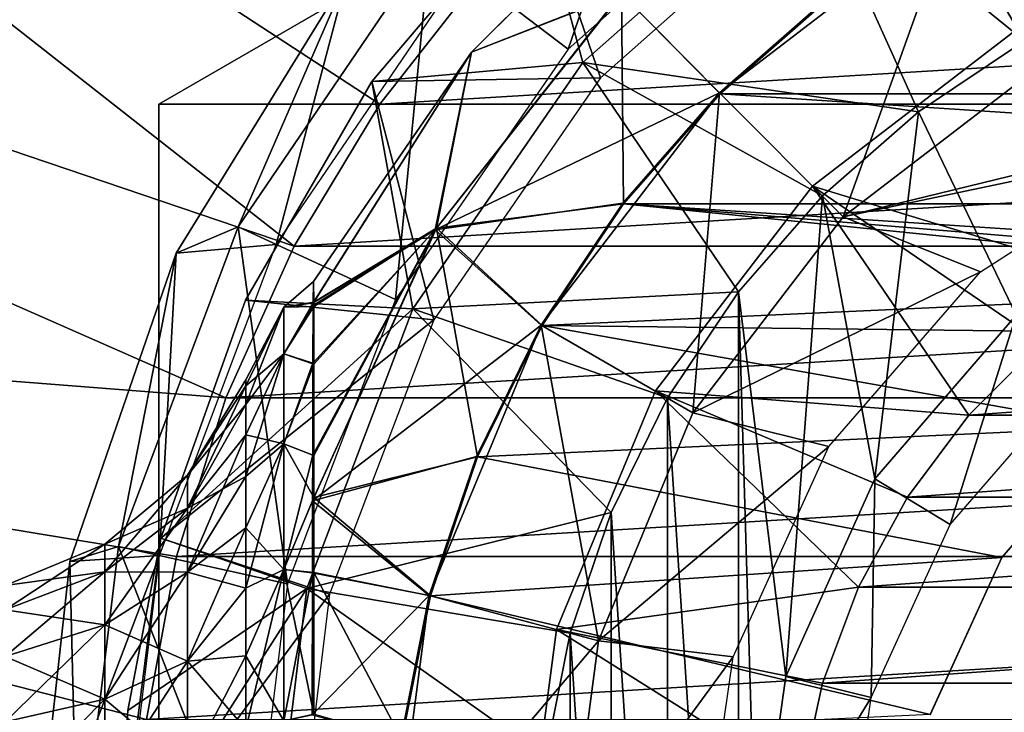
# Model space of a CAD drawing. Header units: millimetres. Extents: x -110 to 119, y -127 to 212.
# Tile 42 of 186: x -91 to -80, y 2 to 9. Entities that reach past the tile are written whole.
import ezdxf

# ---------------------------------------------------------------- set-up
doc = ezdxf.new("R2010")
doc.units = ezdxf.units.MM
doc.header["$LTSCALE"] = 26.699852
for name, color, linetype in [('10', 7, 'CONTINUOUS'), ('18', 7, 'CONTINUOUS'), ('22', 7, 'CONTINUOUS'), ('23', 7, 'CONTINUOUS'), ('425', 7, 'CONTINUOUS'), ('428', 7, 'CONTINUOUS'), ('429', 7, 'CONTINUOUS'), ('430', 7, 'CONTINUOUS'), ('431', 7, 'CONTINUOUS'), ('432', 7, 'CONTINUOUS'), ('434', 7, 'CONTINUOUS'), ('501', 7, 'CONTINUOUS'), ('505', 7, 'CONTINUOUS'), ('506', 7, 'CONTINUOUS'), ('507', 7, 'CONTINUOUS'), ('508', 7, 'CONTINUOUS'), ('510', 7, 'CONTINUOUS'), ('512', 7, 'CONTINUOUS'), ('516', 7, 'CONTINUOUS'), ('522', 7, 'CONTINUOUS'), ('53', 7, 'CONTINUOUS'), ('572', 7, 'CONTINUOUS'), ('573', 7, 'CONTINUOUS'), ('576', 7, 'CONTINUOUS'), ('6', 7, 'CONTINUOUS')]:
    doc.layers.add(name, color=color, linetype=linetype)

msp = doc.modelspace()

# ---------------------------------------------------------------- linework, layer by layer
at = {"layer": '10', "color": 7, "linetype": 'CONTINUOUS', "true_color": 0xa2afbf}
for points in [[(-104.101, 19.445, -53), (-107.336, 13.394, -53), (-88.051, 6.851, -36), (-104.101, 19.445, -53)], [(-86.034, 9.774, -36), (-104.101, 19.445, -53), (-87.131, 8.373, -36), (-86.034, 9.774, -36)], [(-87.131, 8.373, -36), (-104.101, 19.445, -53), (-88.051, 6.851, -36), (-87.131, 8.373, -36)], [(-107.336, 13.394, -53), (-109.327, 6.828, -53), (-88.783, 5.226, -36), (-107.336, 13.394, -53)], [(-88.051, 6.851, -36), (-107.336, 13.394, -53), (-88.783, 5.226, -36), (-88.051, 6.851, -36)], [(-109.327, 6.828, -53), (-110, 0, -53), (-89.632, 1.78, -36), (-109.327, 6.828, -53)], [(-88.783, 5.226, -36), (-109.327, 6.828, -53), (-89.312, 3.527, -36), (-88.783, 5.226, -36)], [(-89.312, 3.527, -36), (-109.327, 6.828, -53), (-89.632, 1.78, -36), (-89.312, 3.527, -36)]]:
    msp.add_3dface(points, dxfattribs=at)
at = {"layer": '18', "color": 7, "linetype": 'CONTINUOUS', "true_color": 0xa2afbf}
for points in [[(-75, 16.743, -21), (-89.5, 8.372, -21), (-60.5, 8.372, -21), (-75, 16.743, -21)], [(-89.5, 8.372, -21), (-89.5, -8.372, -21), (-60.5, 8.372, -21), (-89.5, 8.372, -21)], [(-60.5, 8.372, -21), (-89.5, -8.372, -21), (-60.5, -8.372, -21), (-60.5, 8.372, -21)]]:
    msp.add_3dface(points, dxfattribs=at)
at = {"layer": '22', "color": 7, "linetype": 'CONTINUOUS', "true_color": 0xa2afbf}
for points in [[(-89.5, -8.372, -21), (-89.5, 8.372, -21), (-89.5, -8.372, -35), (-89.5, -8.372, -21)], [(-89.5, -8.372, -35), (-89.5, 8.372, -21), (-89.5, 8.372, -35), (-89.5, -8.372, -35)]]:
    msp.add_3dface(points, dxfattribs=at)
at = {"layer": '23', "color": 7, "linetype": 'CONTINUOUS', "true_color": 0xa2afbf}
for points in [[(-89.5, 8.372, -21), (-75, 16.743, -21), (-89.5, 8.372, -35), (-89.5, 8.372, -21)], [(-89.5, 8.372, -35), (-75, 16.743, -21), (-75, 16.743, -35), (-89.5, 8.372, -35)]]:
    msp.add_3dface(points, dxfattribs=at)
at = {"layer": '425', "color": 7, "linetype": 'CONTINUOUS', "true_color": 0xa2afbf}
for points in [[(-80.225, 9.05, 40.7), (-81.361, 8.29, 40.7), (-80.314, 6.113, 40.7), (-80.225, 9.05, 40.7)], [(-81.361, 8.29, 40.7), (-82.389, 7.389, 40.7), (-81.827, 4.358, 40.7), (-81.361, 8.29, 40.7)], [(-80.314, 6.113, 40.7), (-81.361, 8.29, 40.7), (-81.827, 4.358, 40.7), (-80.314, 6.113, 40.7)], [(-82.389, 7.389, 40.7), (-83.29, 6.361, 40.7), (-82.783, 2.242, 40.7), (-82.389, 7.389, 40.7)], [(-81.827, 4.358, 40.7), (-82.389, 7.389, 40.7), (-82.783, 2.242, 40.7), (-81.827, 4.358, 40.7)], [(-83.29, 6.361, 40.7), (-84.05, 5.225, 40.7), (-83.29, -6.361, 40.7), (-83.29, 6.361, 40.7)], [(-83.29, 6.361, 40.7), (-83.29, -6.361, 40.7), (-83.1, 0, 40.7), (-83.29, 6.361, 40.7)], [(-82.783, 2.242, 40.7), (-83.29, 6.361, 40.7), (-83.1, 0, 40.7), (-82.783, 2.242, 40.7)], [(-84.05, 5.225, 40.7), (-84.653, 3.999, 40.7), (-84.05, -5.225, 40.7), (-84.05, 5.225, 40.7)], [(-83.29, -6.361, 40.7), (-84.05, 5.225, 40.7), (-84.05, -5.225, 40.7), (-83.29, -6.361, 40.7)], [(-84.653, 3.999, 40.7), (-85.094, 2.705, 40.7), (-84.653, -3.999, 40.7), (-84.653, 3.999, 40.7)], [(-84.05, -5.225, 40.7), (-84.653, 3.999, 40.7), (-84.653, -3.999, 40.7), (-84.05, -5.225, 40.7)], [(-85.094, 2.705, 40.7), (-85.358, 1.375, 40.7), (-85.094, -2.705, 40.7), (-85.094, 2.705, 40.7)], [(-84.653, -3.999, 40.7), (-85.094, 2.705, 40.7), (-85.094, -2.705, 40.7), (-84.653, -3.999, 40.7)]]:
    msp.add_3dface(points, dxfattribs=at)
at = {"layer": '428', "color": 7, "linetype": 'CONTINUOUS', "true_color": 0xa2afbf}
for points in [[(-89.48, 3.721, 12.5), (-89.95, 0.032, 12.5), (-89.48, 3.721, 17.5), (-89.48, 3.721, 12.5)], [(-89.48, 3.721, 17.5), (-89.95, 0.032, 12.5), (-89.832, 1.875, 17.5), (-89.48, 3.721, 17.5)], [(-89.95, 0.032, 12.5), (-89.95, 0, 17.5), (-89.832, 1.875, 17.5), (-89.95, 0.032, 12.5)]]:
    msp.add_3dface(points, dxfattribs=at)
at = {"layer": '429', "color": 7, "linetype": 'CONTINUOUS', "true_color": 0xa2afbf}
for points in [[(-87.217, 8.617, 12.5), (-85.462, 10.679, 12.5), (-84.769, 8.653, 12.5), (-87.217, 8.617, 12.5)], [(-84.769, 8.653, 12.5), (-85.462, 10.679, 12.5), (-82.413, 10.74, 12.5), (-84.769, 8.653, 12.5)], [(-86.555, 6.063, 12.5), (-87.217, 8.617, 12.5), (-84.769, 8.653, 12.5), (-86.555, 6.063, 12.5)], [(-88.571, 6.272, 12.5), (-87.217, 8.617, 12.5), (-86.555, 6.063, 12.5), (-88.571, 6.272, 12.5)], [(-89.48, 3.721, 12.5), (-88.571, 6.272, 12.5), (-86.555, 6.063, 12.5), (-89.48, 3.721, 12.5)], [(-87.671, 3.122, 12.5), (-89.48, 3.721, 12.5), (-86.555, 6.063, 12.5), (-87.671, 3.122, 12.5)], [(-89.95, 0.032, 12.5), (-89.48, 3.721, 12.5), (-87.671, 3.122, 12.5), (-89.95, 0.032, 12.5)], [(-88.05, 0, 12.5), (-89.95, 0.032, 12.5), (-87.671, 3.122, 12.5), (-88.05, 0, 12.5)]]:
    msp.add_3dface(points, dxfattribs=at)
at = {"layer": '430', "color": 7, "linetype": 'CONTINUOUS', "true_color": 0xa2afbf}
for points in [[(-84.956, 8.819, 20.8), (-81.361, 8.29, 40.7), (-82.556, 10.945, 20.8), (-84.956, 8.819, 20.8)], [(-81.361, 8.29, 40.7), (-80.225, 9.05, 40.7), (-82.556, 10.945, 20.8), (-81.361, 8.29, 40.7)], [(-80.225, 9.05, 40.7), (-78.999, 9.653, 40.7), (-82.556, 10.945, 20.8), (-80.225, 9.05, 40.7)], [(-86.777, 6.18, 20.8), (-83.29, 6.361, 40.7), (-84.956, 8.819, 20.8), (-86.777, 6.18, 20.8)], [(-83.29, 6.361, 40.7), (-82.389, 7.389, 40.7), (-84.956, 8.819, 20.8), (-83.29, 6.361, 40.7)], [(-82.389, 7.389, 40.7), (-81.361, 8.29, 40.7), (-84.956, 8.819, 20.8), (-82.389, 7.389, 40.7)], [(-84.05, 5.225, 40.7), (-83.29, 6.361, 40.7), (-86.777, 6.18, 20.8), (-84.05, 5.225, 40.7)], [(-87.914, 3.183, 20.8), (-84.653, 3.999, 40.7), (-86.777, 6.18, 20.8), (-87.914, 3.183, 20.8)], [(-84.653, 3.999, 40.7), (-84.05, 5.225, 40.7), (-86.777, 6.18, 20.8), (-84.653, 3.999, 40.7)], [(-85.094, 2.705, 40.7), (-84.653, 3.999, 40.7), (-87.914, 3.183, 20.8), (-85.094, 2.705, 40.7)], [(-88.3, 0, 20.8), (-85.358, 1.375, 40.7), (-87.914, 3.183, 20.8), (-88.3, 0, 20.8)], [(-85.358, 1.375, 40.7), (-85.094, 2.705, 40.7), (-87.914, 3.183, 20.8), (-85.358, 1.375, 40.7)]]:
    msp.add_3dface(points, dxfattribs=at)
at = {"layer": '431', "color": 7, "linetype": 'CONTINUOUS', "true_color": 0xa2afbf}
for points in [[(-85.462, 10.679, 17.5), (-84.956, 8.819, 20.8), (-82.556, 10.945, 20.8), (-85.462, 10.679, 17.5)], [(-84.956, 8.819, 20.8), (-85.462, 10.679, 17.5), (-87.217, 8.617, 17.5), (-84.956, 8.819, 20.8)], [(-86.777, 6.18, 20.8), (-84.956, 8.819, 20.8), (-87.217, 8.617, 17.5), (-86.777, 6.18, 20.8)], [(-88.571, 6.272, 17.5), (-86.777, 6.18, 20.8), (-87.217, 8.617, 17.5), (-88.571, 6.272, 17.5)], [(-89.48, 3.721, 17.5), (-86.777, 6.18, 20.8), (-88.571, 6.272, 17.5), (-89.48, 3.721, 17.5)], [(-89.48, 3.721, 17.5), (-87.914, 3.183, 20.8), (-86.777, 6.18, 20.8), (-89.48, 3.721, 17.5)], [(-89.48, 3.721, 17.5), (-89.832, 1.875, 17.5), (-87.914, 3.183, 20.8), (-89.48, 3.721, 17.5)], [(-89.95, 0, 17.5), (-88.3, 0, 20.8), (-87.914, 3.183, 20.8), (-89.95, 0, 17.5)], [(-89.832, 1.875, 17.5), (-89.95, 0, 17.5), (-87.914, 3.183, 20.8), (-89.832, 1.875, 17.5)]]:
    msp.add_3dface(points, dxfattribs=at)
at = {"layer": '432', "color": 7, "linetype": 'CONTINUOUS', "true_color": 0xa2afbf}
for points in [[(-80.314, 6.113, 40.7), (-81.827, 4.358, 40.7), (-81.02, 3.869, 40.185), (-80.314, 6.113, 40.7)], [(-79.686, 5.408, 40.185), (-80.314, 6.113, 40.7), (-81.02, 3.869, 40.185), (-79.686, 5.408, 40.185)], [(-81.827, 4.358, 40.7), (-82.783, 2.242, 40.7), (-81.866, 2.016, 40.185), (-81.827, 4.358, 40.7)], [(-81.02, 3.869, 40.185), (-81.827, 4.358, 40.7), (-81.866, 2.016, 40.185), (-81.02, 3.869, 40.185)], [(-82.783, 2.242, 40.7), (-83.1, 0, 40.7), (-81.866, 2.016, 40.185), (-82.783, 2.242, 40.7)], [(-81.866, 2.016, 40.185), (-83.1, 0, 40.7), (-82.156, 0, 40.185), (-81.866, 2.016, 40.185)]]:
    msp.add_3dface(points, dxfattribs=at)
at = {"layer": '434', "color": 7, "linetype": 'CONTINUOUS', "true_color": 0xa2afbf}
for points in [[(-85.462, 10.679, 17.5), (-85.462, 10.679, 12.5), (-87.217, 8.617, 12.5), (-85.462, 10.679, 17.5)], [(-85.462, 10.679, 17.5), (-87.217, 8.617, 12.5), (-87.217, 8.617, 17.5), (-85.462, 10.679, 17.5)], [(-87.217, 8.617, 12.5), (-88.571, 6.272, 12.5), (-87.217, 8.617, 17.5), (-87.217, 8.617, 12.5)], [(-88.571, 6.272, 12.5), (-88.571, 6.272, 17.5), (-87.217, 8.617, 17.5), (-88.571, 6.272, 12.5)], [(-89.48, 3.721, 12.5), (-89.48, 3.721, 17.5), (-88.571, 6.272, 17.5), (-89.48, 3.721, 12.5)], [(-88.571, 6.272, 12.5), (-89.48, 3.721, 12.5), (-88.571, 6.272, 17.5), (-88.571, 6.272, 12.5)]]:
    msp.add_3dface(points, dxfattribs=at)
at = {"layer": '501', "color": 7, "linetype": 'CONTINUOUS', "true_color": 0xa2afbf}
for points in [[(-82.305, 9.52, 42.1), (-66.514, 8.485, 42.1), (-83.485, 8.485, 42.1), (-82.305, 9.52, 42.1)], [(-67.694, 9.52, 42.1), (-66.514, 8.485, 42.1), (-82.305, 9.52, 42.1), (-67.694, 9.52, 42.1)], [(-83.485, 8.485, 42.1), (-65.48, 7.305, 42.1), (-84.52, 7.305, 42.1), (-83.485, 8.485, 42.1)], [(-66.514, 8.485, 42.1), (-65.48, 7.305, 42.1), (-83.485, 8.485, 42.1), (-66.514, 8.485, 42.1)], [(-85.392, 6, 42.1), (-84.52, 7.305, 42.1), (-75.924, 6.434, 42.1), (-85.392, 6, 42.1)], [(-65.48, 7.305, 42.1), (-64.608, 6, 42.1), (-84.52, 7.305, 42.1), (-65.48, 7.305, 42.1)], [(-84.52, 7.305, 42.1), (-64.608, 6, 42.1), (-74.075, 6.434, 42.1), (-84.52, 7.305, 42.1)], [(-75.924, 6.434, 42.1), (-84.52, 7.305, 42.1), (-74.075, 6.434, 42.1), (-75.924, 6.434, 42.1)], [(-77.7, 5.913, 42.1), (-85.392, 6, 42.1), (-75.924, 6.434, 42.1), (-77.7, 5.913, 42.1)], [(-86.086, 4.593, 42.1), (-85.392, 6, 42.1), (-79.257, 4.912, 42.1), (-86.086, 4.593, 42.1)], [(-79.257, 4.912, 42.1), (-85.392, 6, 42.1), (-77.7, 5.913, 42.1), (-79.257, 4.912, 42.1)], [(-80.468, 3.514, 42.1), (-86.086, 4.593, 42.1), (-79.257, 4.912, 42.1), (-80.468, 3.514, 42.1)], [(-86.591, 3.106, 42.1), (-86.086, 4.593, 42.1), (-80.468, 3.514, 42.1), (-86.591, 3.106, 42.1)], [(-81.236, 1.832, 42.1), (-86.591, 3.106, 42.1), (-80.468, 3.514, 42.1), (-81.236, 1.832, 42.1)], [(-86.897, 1.567, 42.1), (-86.591, 3.106, 42.1), (-81.236, 1.832, 42.1), (-86.897, 1.567, 42.1)]]:
    msp.add_3dface(points, dxfattribs=at)
at = {"layer": '505', "color": 7, "linetype": 'CONTINUOUS', "true_color": 0xa2afbf}
for points in [[(-80.067, 8.777, 60.95), (-82.167, 7.166, 60.95), (-76.237, 8.611, 60.95), (-80.067, 8.777, 60.95)], [(-76.237, 8.611, 60.95), (-82.167, 7.166, 60.95), (-78.615, 7.913, 60.95), (-76.237, 8.611, 60.95)], [(-78.615, 7.913, 60.95), (-82.167, 7.166, 60.95), (-80.696, 6.575, 60.95), (-78.615, 7.913, 60.95)], [(-82.167, 7.166, 60.95), (-83.777, 5.067, 60.95), (-80.696, 6.575, 60.95), (-82.167, 7.166, 60.95)], [(-80.696, 6.575, 60.95), (-83.777, 5.067, 60.95), (-82.319, 4.703, 60.95), (-80.696, 6.575, 60.95)], [(-83.777, 5.067, 60.95), (-84.789, 2.624, 60.95), (-82.319, 4.703, 60.95), (-83.777, 5.067, 60.95)], [(-82.319, 4.703, 60.95), (-84.789, 2.624, 60.95), (-83.347, 2.451, 60.95), (-82.319, 4.703, 60.95)], [(-84.789, 2.624, 60.95), (-85.135, 0, 60.95), (-83.347, 2.451, 60.95), (-84.789, 2.624, 60.95)], [(-83.347, 2.451, 60.95), (-85.135, 0, 60.95), (-83.7, 0, 60.95), (-83.347, 2.451, 60.95)]]:
    msp.add_3dface(points, dxfattribs=at)
at = {"layer": '506', "color": 7, "linetype": 'CONTINUOUS', "true_color": 0xa2afbf}
for points in [[(-86.15, 8.93, 51.705), (-84.547, 9.561, 54.967), (-83.891, 11.181, 51.705), (-86.15, 8.93, 51.705)], [(-86.15, 8.93, 51.705), (-83.891, 11.181, 51.705), (-83.894, 11.177, 48.352), (-86.15, 8.93, 51.705)], [(-86.149, 8.929, 48.352), (-86.15, 8.93, 51.705), (-83.894, 11.177, 48.352), (-86.149, 8.929, 48.352)], [(-84.543, 9.56, 45.091), (-86.149, 8.929, 48.352), (-83.894, 11.177, 48.352), (-84.543, 9.56, 45.091)], [(-86.54, 7.027, 54.967), (-83.493, 8.493, 57.95), (-84.547, 9.561, 54.967), (-86.54, 7.027, 54.967)], [(-86.54, 7.027, 54.967), (-84.547, 9.561, 54.967), (-86.15, 8.93, 51.705), (-86.54, 7.027, 54.967)], [(-84.543, 9.56, 45.091), (-84.52, 7.305, 42.1), (-86.526, 7.043, 45.091), (-84.543, 9.56, 45.091)], [(-84.543, 9.56, 45.091), (-86.526, 7.043, 45.091), (-86.149, 8.929, 48.352), (-84.543, 9.56, 45.091)], [(-83.493, 8.493, 57.95), (-82.312, 9.529, 57.95), (-84.547, 9.561, 54.967), (-83.493, 8.493, 57.95)], [(-82.305, 9.52, 42.1), (-83.485, 8.485, 42.1), (-84.543, 9.56, 45.091), (-82.305, 9.52, 42.1)], [(-83.485, 8.485, 42.1), (-84.52, 7.305, 42.1), (-84.543, 9.56, 45.091), (-83.485, 8.485, 42.1)], [(-87.846, 6.245, 51.715), (-86.54, 7.027, 54.967), (-86.15, 8.93, 51.705), (-87.846, 6.245, 51.715)], [(-87.846, 6.245, 51.715), (-86.15, 8.93, 51.705), (-87.843, 6.474, 49.99), (-87.846, 6.245, 51.715)], [(-87.843, 6.474, 49.99), (-86.15, 8.93, 51.705), (-86.149, 8.929, 48.352), (-87.843, 6.474, 49.99)], [(-87.841, 6.252, 48.336), (-87.843, 6.474, 49.99), (-86.149, 8.929, 48.352), (-87.841, 6.252, 48.336)], [(-86.526, 7.043, 45.091), (-87.841, 6.252, 48.336), (-86.149, 8.929, 48.352), (-86.526, 7.043, 45.091)], [(-84.529, 7.312, 57.95), (-83.493, 8.493, 57.95), (-86.54, 7.027, 54.967), (-84.529, 7.312, 57.95)], [(-85.402, 6.006, 57.95), (-84.529, 7.312, 57.95), (-86.54, 7.027, 54.967), (-85.402, 6.006, 57.95)], [(-84.52, 7.305, 42.1), (-85.392, 6, 42.1), (-86.526, 7.043, 45.091), (-84.52, 7.305, 42.1)], [(-87.853, 4.124, 55.002), (-85.402, 6.006, 57.95), (-86.54, 7.027, 54.967), (-87.853, 4.124, 55.002)], [(-87.853, 4.124, 55.002), (-86.54, 7.027, 54.967), (-87.852, 4.613, 54.554), (-87.853, 4.124, 55.002)], [(-87.852, 4.613, 54.554), (-86.54, 7.027, 54.967), (-87.849, 5.598, 53.264), (-87.852, 4.613, 54.554)], [(-87.849, 5.598, 53.264), (-86.54, 7.027, 54.967), (-87.846, 6.215, 51.824), (-87.849, 5.598, 53.264)], [(-87.846, 6.215, 51.824), (-86.54, 7.027, 54.967), (-87.846, 6.245, 51.715), (-87.846, 6.215, 51.824)], [(-87.841, 6.252, 48.336), (-86.526, 7.043, 45.091), (-87.841, 6.206, 48.174), (-87.841, 6.252, 48.336)], [(-87.841, 6.206, 48.174), (-86.526, 7.043, 45.091), (-87.839, 5.588, 46.748), (-87.841, 6.206, 48.174)], [(-87.839, 5.588, 46.748), (-86.526, 7.043, 45.091), (-87.838, 4.607, 45.47), (-87.839, 5.588, 46.748)], [(-86.526, 7.043, 45.091), (-86.086, 4.593, 42.1), (-87.838, 4.16, 45.057), (-86.526, 7.043, 45.091)], [(-86.526, 7.043, 45.091), (-87.838, 4.16, 45.057), (-87.838, 4.607, 45.47), (-86.526, 7.043, 45.091)], [(-85.392, 6, 42.1), (-86.086, 4.593, 42.1), (-86.526, 7.043, 45.091), (-85.392, 6, 42.1)], [(-86.097, 4.597, 57.95), (-85.402, 6.006, 57.95), (-87.853, 4.124, 55.002), (-86.097, 4.597, 57.95)], [(-86.602, 3.109, 57.95), (-86.097, 4.597, 57.95), (-87.853, 4.124, 55.002), (-86.602, 3.109, 57.95)], [(-86.086, 4.593, 42.1), (-86.591, 3.106, 42.1), (-87.838, 4.16, 45.057), (-86.086, 4.593, 42.1)], [(-87.854, 3.352, 55.549), (-86.602, 3.109, 57.95), (-87.853, 4.124, 55.002), (-87.854, 3.352, 55.549)], [(-87.838, 4.16, 45.057), (-86.591, 3.106, 42.1), (-87.838, 3.355, 44.482), (-87.838, 4.16, 45.057)], [(-87.856, 1.83, 56.22), (-86.602, 3.109, 57.95), (-87.854, 3.352, 55.549), (-87.856, 1.83, 56.22)], [(-86.591, 3.106, 42.1), (-86.897, 1.567, 42.1), (-87.838, 3.355, 44.482), (-86.591, 3.106, 42.1)], [(-87.838, 3.355, 44.482), (-86.897, 1.567, 42.1), (-87.838, 1.838, 43.812), (-87.838, 3.355, 44.482)], [(-86.908, 1.568, 57.95), (-86.602, 3.109, 57.95), (-87.856, 1.83, 56.22), (-86.908, 1.568, 57.95)]]:
    msp.add_3dface(points, dxfattribs=at)
at = {"layer": '507', "color": 7, "linetype": 'CONTINUOUS', "true_color": 0xa2afbf}
for points in [[(-82.312, 9.529, 57.95), (-83.493, 8.493, 57.95), (-81.006, 10.402, 60.447), (-82.312, 9.529, 57.95)], [(-81.006, 10.402, 60.447), (-83.493, 8.493, 57.95), (-83.493, 8.493, 60.447), (-81.006, 10.402, 60.447)], [(-84.529, 7.312, 57.95), (-85.402, 6.006, 57.95), (-83.493, 8.493, 60.447), (-84.529, 7.312, 57.95)], [(-83.493, 8.493, 60.447), (-85.402, 6.006, 57.95), (-85.402, 6.006, 60.447), (-83.493, 8.493, 60.447)], [(-83.493, 8.493, 57.95), (-84.529, 7.312, 57.95), (-83.493, 8.493, 60.447), (-83.493, 8.493, 57.95)], [(-86.097, 4.597, 57.95), (-86.602, 3.109, 57.95), (-85.402, 6.006, 60.447), (-86.097, 4.597, 57.95)], [(-85.402, 6.006, 60.447), (-86.602, 3.109, 57.95), (-86.602, 3.109, 60.447), (-85.402, 6.006, 60.447)], [(-85.402, 6.006, 57.95), (-86.097, 4.597, 57.95), (-85.402, 6.006, 60.447), (-85.402, 6.006, 57.95)], [(-87.011, 0, 57.95), (-87.011, 0, 60.447), (-86.602, 3.109, 60.447), (-87.011, 0, 57.95)], [(-86.908, 1.568, 57.95), (-87.011, 0, 57.95), (-86.602, 3.109, 60.447), (-86.908, 1.568, 57.95)], [(-86.602, 3.109, 57.95), (-86.908, 1.568, 57.95), (-86.602, 3.109, 60.447), (-86.602, 3.109, 57.95)]]:
    msp.add_3dface(points, dxfattribs=at)
at = {"layer": '508', "color": 7, "linetype": 'CONTINUOUS', "true_color": 0xa2afbf}
for points in [[(-80.067, 8.777, 60.95), (-78.109, 11.602, 60.447), (-81.006, 10.402, 60.447), (-80.067, 8.777, 60.95)], [(-82.167, 7.166, 60.95), (-81.006, 10.402, 60.447), (-83.493, 8.493, 60.447), (-82.167, 7.166, 60.95)], [(-82.167, 7.166, 60.95), (-80.067, 8.777, 60.95), (-81.006, 10.402, 60.447), (-82.167, 7.166, 60.95)], [(-83.777, 5.067, 60.95), (-83.493, 8.493, 60.447), (-85.402, 6.006, 60.447), (-83.777, 5.067, 60.95)], [(-83.777, 5.067, 60.95), (-82.167, 7.166, 60.95), (-83.493, 8.493, 60.447), (-83.777, 5.067, 60.95)], [(-84.789, 2.624, 60.95), (-85.402, 6.006, 60.447), (-86.602, 3.109, 60.447), (-84.789, 2.624, 60.95)], [(-84.789, 2.624, 60.95), (-83.777, 5.067, 60.95), (-85.402, 6.006, 60.447), (-84.789, 2.624, 60.95)], [(-87.011, 0, 60.447), (-84.789, 2.624, 60.95), (-86.602, 3.109, 60.447), (-87.011, 0, 60.447)], [(-87.011, 0, 60.447), (-85.135, 0, 60.95), (-84.789, 2.624, 60.95), (-87.011, 0, 60.447)]]:
    msp.add_3dface(points, dxfattribs=at)
at = {"layer": '510', "color": 7, "linetype": 'CONTINUOUS', "true_color": 0xa2afbf}
for points in [[(-80.468, 3.514, 42.1), (-79.257, 4.912, 42.1), (-80.468, 3.514, 34.1), (-80.468, 3.514, 42.1)], [(-80.468, 3.514, 34.1), (-79.257, 4.912, 42.1), (-79.256, 4.912, 34.1), (-80.468, 3.514, 34.1)], [(-81.236, 1.832, 42.1), (-80.468, 3.514, 42.1), (-81.236, 1.831, 34.1), (-81.236, 1.832, 42.1)], [(-81.236, 1.831, 34.1), (-80.468, 3.514, 42.1), (-80.468, 3.514, 34.1), (-81.236, 1.831, 34.1)]]:
    msp.add_3dface(points, dxfattribs=at)
at = {"layer": '512', "color": 7, "linetype": 'CONTINUOUS', "true_color": 0xa2afbf}
for points in [[(-88.16, 6.199, 49.134), (-88.16, 5.697, 47.424), (-88.569, 5.353, 49.177), (-88.16, 6.199, 49.134)], [(-88.16, 6.199, 50.917), (-88.16, 6.199, 49.134), (-88.569, 5.42, 50.025), (-88.16, 6.199, 50.917)], [(-88.569, 5.42, 50.025), (-88.16, 6.199, 49.134), (-88.569, 5.353, 49.177), (-88.569, 5.42, 50.025)], [(-88.16, 5.697, 52.627), (-88.16, 6.199, 50.917), (-88.569, 5.155, 51.7), (-88.16, 5.697, 52.627)], [(-88.569, 5.155, 51.7), (-88.16, 6.199, 50.917), (-88.569, 5.353, 50.873), (-88.569, 5.155, 51.7)], [(-88.569, 5.353, 50.873), (-88.16, 6.199, 50.917), (-88.569, 5.42, 50.025), (-88.569, 5.353, 50.873)], [(-88.16, 5.697, 47.424), (-88.16, 4.733, 45.924), (-88.569, 4.829, 47.564), (-88.16, 5.697, 47.424)], [(-88.569, 5.353, 49.177), (-88.16, 5.697, 47.424), (-88.569, 5.155, 48.35), (-88.569, 5.353, 49.177)], [(-88.569, 5.155, 48.35), (-88.16, 5.697, 47.424), (-88.569, 4.829, 47.564), (-88.569, 5.155, 48.35)], [(-88.16, 4.733, 54.126), (-88.16, 5.697, 52.627), (-88.569, 4.385, 53.211), (-88.16, 4.733, 54.126)], [(-88.569, 4.385, 53.211), (-88.16, 5.697, 52.627), (-88.569, 4.829, 52.486), (-88.569, 4.385, 53.211)], [(-88.569, 4.829, 52.486), (-88.16, 5.697, 52.627), (-88.569, 5.155, 51.7), (-88.569, 4.829, 52.486)], [(-88.569, 4.829, 47.564), (-88.16, 4.733, 45.924), (-88.569, 4.385, 46.839), (-88.569, 4.829, 47.564)], [(-88.16, 4.733, 45.924), (-88.16, 3.386, 44.757), (-88.569, 3.833, 46.192), (-88.16, 4.733, 45.924)], [(-88.569, 4.385, 46.839), (-88.16, 4.733, 45.924), (-88.569, 3.833, 46.192), (-88.569, 4.385, 46.839)], [(-88.16, 3.386, 55.294), (-88.16, 4.733, 54.126), (-88.569, 3.186, 54.41), (-88.16, 3.386, 55.294)], [(-88.569, 3.186, 54.41), (-88.16, 4.733, 54.126), (-88.569, 3.833, 53.858), (-88.569, 3.186, 54.41)], [(-88.569, 3.833, 53.858), (-88.16, 4.733, 54.126), (-88.569, 4.385, 53.211), (-88.569, 3.833, 53.858)], [(-88.569, 3.833, 46.192), (-88.16, 3.386, 44.757), (-88.569, 3.186, 45.64), (-88.569, 3.833, 46.192)], [(-88.16, 3.386, 44.757), (-88.16, 1.764, 44.016), (-88.569, 2.461, 45.196), (-88.16, 3.386, 44.757)], [(-88.569, 3.186, 45.64), (-88.16, 3.386, 44.757), (-88.569, 2.461, 45.196), (-88.569, 3.186, 45.64)], [(-88.16, 1.764, 56.034), (-88.16, 3.386, 55.294), (-88.569, 1.675, 55.18), (-88.16, 1.764, 56.034)], [(-88.569, 1.675, 55.18), (-88.16, 3.386, 55.294), (-88.569, 2.461, 54.854), (-88.569, 1.675, 55.18)], [(-88.569, 2.461, 54.854), (-88.16, 3.386, 55.294), (-88.569, 3.186, 54.41), (-88.569, 2.461, 54.854)], [(-88.569, 2.461, 45.196), (-88.16, 1.764, 44.016), (-88.569, 1.675, 44.87), (-88.569, 2.461, 45.196)]]:
    msp.add_3dface(points, dxfattribs=at)
at = {"layer": '516', "color": 7, "linetype": 'CONTINUOUS', "true_color": 0xa2afbf}
for points in [[(-88.569, 5.353, 50.873), (-88.569, 5.42, 50.025), (-89.192, 4.399, 50.657), (-88.569, 5.353, 50.873)], [(-88.569, 5.42, 50.025), (-88.569, 5.353, 49.177), (-89.192, 4.399, 49.393), (-88.569, 5.42, 50.025)], [(-88.569, 5.42, 50.025), (-89.192, 4.399, 49.393), (-89.192, 4.399, 50.657), (-88.569, 5.42, 50.025)], [(-88.569, 5.155, 51.7), (-88.569, 5.353, 50.873), (-89.192, 4.043, 51.871), (-88.569, 5.155, 51.7)], [(-88.569, 5.353, 50.873), (-89.192, 4.399, 50.657), (-89.192, 4.043, 51.871), (-88.569, 5.353, 50.873)], [(-88.569, 5.353, 49.177), (-88.569, 5.155, 48.35), (-89.192, 4.399, 49.393), (-88.569, 5.353, 49.177)], [(-88.569, 4.829, 52.486), (-88.569, 5.155, 51.7), (-89.192, 4.043, 51.871), (-88.569, 4.829, 52.486)], [(-88.569, 5.155, 48.35), (-88.569, 4.829, 47.564), (-89.192, 4.043, 48.179), (-88.569, 5.155, 48.35)], [(-88.569, 5.155, 48.35), (-89.192, 4.043, 48.179), (-89.192, 4.399, 49.393), (-88.569, 5.155, 48.35)], [(-88.569, 4.385, 53.211), (-88.569, 4.829, 52.486), (-89.192, 3.359, 52.935), (-88.569, 4.385, 53.211)], [(-88.569, 4.829, 52.486), (-89.192, 4.043, 51.871), (-89.192, 3.359, 52.935), (-88.569, 4.829, 52.486)], [(-88.569, 4.829, 47.564), (-88.569, 4.385, 46.839), (-89.192, 4.043, 48.179), (-88.569, 4.829, 47.564)], [(-90.078, 3.659, 49.499), (-90.078, 3.659, 50.551), (-89.192, 4.399, 49.393), (-90.078, 3.659, 49.499)], [(-89.192, 4.043, 48.179), (-90.078, 3.659, 49.499), (-89.192, 4.399, 49.393), (-89.192, 4.043, 48.179)], [(-90.078, 3.659, 50.551), (-90.078, 3.363, 51.561), (-89.192, 4.399, 50.657), (-90.078, 3.659, 50.551)], [(-89.192, 4.399, 49.393), (-90.078, 3.659, 50.551), (-89.192, 4.399, 50.657), (-89.192, 4.399, 49.393)], [(-89.192, 4.399, 50.657), (-90.078, 3.363, 51.561), (-89.192, 4.043, 51.871), (-89.192, 4.399, 50.657)], [(-88.569, 3.833, 53.858), (-88.569, 4.385, 53.211), (-89.192, 3.359, 52.935), (-88.569, 3.833, 53.858)], [(-88.569, 4.385, 46.839), (-88.569, 3.833, 46.192), (-89.192, 3.359, 47.115), (-88.569, 4.385, 46.839)], [(-88.569, 4.385, 46.839), (-89.192, 3.359, 47.115), (-89.192, 4.043, 48.179), (-88.569, 4.385, 46.839)], [(-90.078, 3.363, 48.489), (-90.078, 3.659, 49.499), (-89.192, 4.043, 48.179), (-90.078, 3.363, 48.489)], [(-89.192, 3.359, 47.115), (-90.078, 3.363, 48.489), (-89.192, 4.043, 48.179), (-89.192, 3.359, 47.115)], [(-90.078, 3.363, 51.561), (-90.078, 2.794, 52.446), (-89.192, 4.043, 51.871), (-90.078, 3.363, 51.561)], [(-89.192, 4.043, 51.871), (-90.078, 2.794, 52.446), (-89.192, 3.359, 52.935), (-89.192, 4.043, 51.871)], [(-88.569, 3.186, 54.41), (-88.569, 3.833, 53.858), (-89.192, 2.403, 53.764), (-88.569, 3.186, 54.41)], [(-88.569, 3.833, 53.858), (-89.192, 3.359, 52.935), (-89.192, 2.403, 53.764), (-88.569, 3.833, 53.858)], [(-88.569, 3.833, 46.192), (-88.569, 3.186, 45.64), (-89.192, 3.359, 47.115), (-88.569, 3.833, 46.192)], [(-91.146, 3.214, 49.563), (-91.146, 3.214, 50.487), (-90.078, 3.659, 49.499), (-91.146, 3.214, 49.563)], [(-90.078, 3.363, 48.489), (-91.146, 3.214, 49.563), (-90.078, 3.659, 49.499), (-90.078, 3.363, 48.489)], [(-91.146, 3.214, 50.487), (-91.146, 2.954, 51.374), (-90.078, 3.659, 50.551), (-91.146, 3.214, 50.487)], [(-90.078, 3.659, 49.499), (-91.146, 3.214, 50.487), (-90.078, 3.659, 50.551), (-90.078, 3.659, 49.499)], [(-90.078, 3.659, 50.551), (-91.146, 2.954, 51.374), (-90.078, 3.363, 51.561), (-90.078, 3.659, 50.551)], [(-91.146, 2.954, 48.676), (-91.146, 3.214, 49.563), (-90.078, 3.363, 48.489), (-91.146, 2.954, 48.676)], [(-90.078, 2.794, 47.604), (-91.146, 2.954, 48.676), (-90.078, 3.363, 48.489), (-90.078, 2.794, 47.604)], [(-91.146, 2.954, 51.374), (-91.146, 2.454, 52.152), (-90.078, 3.363, 51.561), (-91.146, 2.954, 51.374)], [(-90.078, 3.363, 51.561), (-91.146, 2.454, 52.152), (-90.078, 2.794, 52.446), (-90.078, 3.363, 51.561)], [(-90.078, 2.794, 47.604), (-90.078, 3.363, 48.489), (-89.192, 3.359, 47.115), (-90.078, 2.794, 47.604)], [(-89.192, 2.403, 46.286), (-90.078, 2.794, 47.604), (-89.192, 3.359, 47.115), (-89.192, 2.403, 46.286)], [(-90.078, 2.794, 52.446), (-90.078, 1.999, 53.135), (-89.192, 3.359, 52.935), (-90.078, 2.794, 52.446)], [(-89.192, 3.359, 52.935), (-90.078, 1.999, 53.135), (-89.192, 2.403, 53.764), (-89.192, 3.359, 52.935)], [(-88.569, 3.186, 45.64), (-89.192, 2.403, 46.286), (-89.192, 3.359, 47.115), (-88.569, 3.186, 45.64)], [(-88.569, 2.461, 54.854), (-88.569, 3.186, 54.41), (-89.192, 2.403, 53.764), (-88.569, 2.461, 54.854)], [(-88.569, 3.186, 45.64), (-88.569, 2.461, 45.196), (-89.192, 2.403, 46.286), (-88.569, 3.186, 45.64)], [(-91.146, 2.454, 47.898), (-91.146, 2.954, 48.676), (-90.078, 2.794, 47.604), (-91.146, 2.454, 47.898)], [(-90.078, 1.999, 46.915), (-91.146, 2.454, 47.898), (-90.078, 2.794, 47.604), (-90.078, 1.999, 46.915)], [(-91.146, 2.454, 52.152), (-91.146, 1.756, 52.757), (-90.078, 2.794, 52.446), (-91.146, 2.454, 52.152)], [(-90.078, 2.794, 52.446), (-91.146, 1.756, 52.757), (-90.078, 1.999, 53.135), (-90.078, 2.794, 52.446)], [(-90.078, 1.999, 46.915), (-90.078, 2.794, 47.604), (-89.192, 2.403, 46.286), (-90.078, 1.999, 46.915)], [(-91.146, 1.756, 47.293), (-91.146, 2.454, 47.898), (-90.078, 1.999, 46.915), (-91.146, 1.756, 47.293)], [(-88.569, 1.675, 55.18), (-88.569, 2.461, 54.854), (-89.192, 1.252, 54.289), (-88.569, 1.675, 55.18)], [(-88.569, 2.461, 54.854), (-89.192, 2.403, 53.764), (-89.192, 1.252, 54.289), (-88.569, 2.461, 54.854)], [(-88.569, 2.461, 45.196), (-88.569, 1.675, 44.87), (-89.192, 2.403, 46.286), (-88.569, 2.461, 45.196)], [(-89.192, 1.252, 45.761), (-90.078, 1.999, 46.915), (-89.192, 2.403, 46.286), (-89.192, 1.252, 45.761)], [(-90.078, 1.999, 53.135), (-90.078, 1.042, 53.572), (-89.192, 2.403, 53.764), (-90.078, 1.999, 53.135)], [(-89.192, 2.403, 53.764), (-90.078, 1.042, 53.572), (-89.192, 1.252, 54.289), (-89.192, 2.403, 53.764)], [(-88.569, 1.675, 44.87), (-89.192, 1.252, 45.761), (-89.192, 2.403, 46.286), (-88.569, 1.675, 44.87)], [(-90.078, 1.042, 46.478), (-91.146, 1.756, 47.293), (-90.078, 1.999, 46.915), (-90.078, 1.042, 46.478)], [(-91.146, 1.756, 52.757), (-91.146, 0.915, 53.141), (-90.078, 1.999, 53.135), (-91.146, 1.756, 52.757)], [(-90.078, 1.999, 53.135), (-91.146, 0.915, 53.141), (-90.078, 1.042, 53.572), (-90.078, 1.999, 53.135)], [(-90.078, 1.042, 46.478), (-90.078, 1.999, 46.915), (-89.192, 1.252, 45.761), (-90.078, 1.042, 46.478)]]:
    msp.add_3dface(points, dxfattribs=at)
at = {"layer": '522', "color": 7, "linetype": 'CONTINUOUS', "true_color": 0xa2afbf}
for points in [[(-87.846, 6.245, 51.715), (-87.843, 6.474, 49.99), (-88.16, 6.199, 50.917), (-87.846, 6.245, 51.715)], [(-87.843, 6.474, 49.99), (-87.841, 6.252, 48.336), (-88.16, 6.199, 49.134), (-87.843, 6.474, 49.99)], [(-87.843, 6.474, 49.99), (-88.16, 6.199, 49.134), (-88.16, 6.199, 50.917), (-87.843, 6.474, 49.99)], [(-87.841, 6.252, 48.336), (-87.841, 6.206, 48.174), (-88.16, 6.199, 49.134), (-87.841, 6.252, 48.336)], [(-87.846, 6.215, 51.824), (-87.846, 6.245, 51.715), (-88.16, 5.697, 52.627), (-87.846, 6.215, 51.824)], [(-87.846, 6.245, 51.715), (-88.16, 6.199, 50.917), (-88.16, 5.697, 52.627), (-87.846, 6.245, 51.715)], [(-87.849, 5.598, 53.264), (-87.846, 6.215, 51.824), (-88.16, 5.697, 52.627), (-87.849, 5.598, 53.264)], [(-87.841, 6.206, 48.174), (-87.839, 5.588, 46.748), (-88.16, 5.697, 47.424), (-87.841, 6.206, 48.174)], [(-87.841, 6.206, 48.174), (-88.16, 5.697, 47.424), (-88.16, 6.199, 49.134), (-87.841, 6.206, 48.174)], [(-87.849, 5.598, 53.264), (-88.16, 5.697, 52.627), (-88.16, 4.733, 54.126), (-87.849, 5.598, 53.264)], [(-87.839, 5.588, 46.748), (-88.16, 4.733, 45.924), (-88.16, 5.697, 47.424), (-87.839, 5.588, 46.748)], [(-87.852, 4.613, 54.554), (-87.849, 5.598, 53.264), (-88.16, 4.733, 54.126), (-87.852, 4.613, 54.554)], [(-87.839, 5.588, 46.748), (-87.838, 4.607, 45.47), (-88.16, 4.733, 45.924), (-87.839, 5.588, 46.748)], [(-87.838, 4.607, 45.47), (-87.838, 4.16, 45.057), (-88.16, 4.733, 45.924), (-87.838, 4.607, 45.47)], [(-87.838, 4.16, 45.057), (-88.16, 3.386, 44.757), (-88.16, 4.733, 45.924), (-87.838, 4.16, 45.057)], [(-87.852, 4.613, 54.554), (-88.16, 4.733, 54.126), (-88.16, 3.386, 55.294), (-87.852, 4.613, 54.554)], [(-87.853, 4.124, 55.002), (-87.852, 4.613, 54.554), (-88.16, 3.386, 55.294), (-87.853, 4.124, 55.002)], [(-87.838, 4.16, 45.057), (-87.838, 3.355, 44.482), (-88.16, 3.386, 44.757), (-87.838, 4.16, 45.057)], [(-87.854, 3.352, 55.549), (-87.853, 4.124, 55.002), (-88.16, 3.386, 55.294), (-87.854, 3.352, 55.549)], [(-87.838, 3.355, 44.482), (-87.838, 1.838, 43.812), (-88.16, 3.386, 44.757), (-87.838, 3.355, 44.482)], [(-87.838, 1.838, 43.812), (-88.16, 1.764, 44.016), (-88.16, 3.386, 44.757), (-87.838, 1.838, 43.812)], [(-87.854, 3.352, 55.549), (-88.16, 3.386, 55.294), (-88.16, 1.764, 56.034), (-87.854, 3.352, 55.549)], [(-87.856, 1.83, 56.22), (-87.854, 3.352, 55.549), (-88.16, 1.764, 56.034), (-87.856, 1.83, 56.22)]]:
    msp.add_3dface(points, dxfattribs=at)
at = {"layer": '53', "color": 7, "linetype": 'CONTINUOUS', "true_color": 0xa2afbf}
for points in [[(-86.593, 10.087, -9.256), (-83.88, 12.542, -9.256), (-85.115, 8.962, -20), (-86.593, 10.087, -9.256)], [(-85.115, 8.962, -20), (-83.88, 12.542, -9.256), (-82.677, 11.122, -20), (-85.115, 8.962, -20)], [(-88.649, 7.06, -9.256), (-87.482, 9.749, 1.647), (-86.593, 10.087, -9.256), (-88.649, 7.06, -9.256)], [(-88.649, 7.06, -9.256), (-86.593, 10.087, -9.256), (-86.966, 6.28, -20), (-88.649, 7.06, -9.256)], [(-86.966, 6.28, -20), (-86.593, 10.087, -9.256), (-85.115, 8.962, -20), (-86.966, 6.28, -20)], [(-89.316, 6.775, 1.647), (-88.243, 6.87, 12.5), (-87.482, 9.749, 1.647), (-89.316, 6.775, 1.647)], [(-89.316, 6.775, 1.647), (-87.482, 9.749, 1.647), (-88.649, 7.06, -9.256), (-89.316, 6.775, 1.647)], [(-88.243, 6.87, 12.5), (-86.239, 9.812, 12.5), (-87.482, 9.749, 1.647), (-88.243, 6.87, 12.5)], [(-89.932, 3.633, -9.256), (-89.316, 6.775, 1.647), (-88.649, 7.06, -9.256), (-89.932, 3.633, -9.256)], [(-89.932, 3.633, -9.256), (-88.649, 7.06, -9.256), (-88.121, 3.234, -20), (-89.932, 3.633, -9.256)], [(-88.121, 3.234, -20), (-88.649, 7.06, -9.256), (-86.966, 6.28, -20), (-88.121, 3.234, -20)], [(-89.494, 3.536, 12.5), (-88.243, 6.87, 12.5), (-89.316, 6.775, 1.647), (-89.494, 3.536, 12.5)], [(-90.453, 3.472, 1.647), (-89.494, 3.536, 12.5), (-89.316, 6.775, 1.647), (-90.453, 3.472, 1.647)], [(-90.453, 3.472, 1.647), (-89.316, 6.775, 1.647), (-89.932, 3.633, -9.256), (-90.453, 3.472, 1.647)], [(-90.367, 0, -9.256), (-90.453, 3.472, 1.647), (-89.932, 3.633, -9.256), (-90.367, 0, -9.256)], [(-90.367, 0, -9.256), (-89.932, 3.633, -9.256), (-88.514, 0, -20), (-90.367, 0, -9.256)], [(-88.514, 0, -20), (-89.932, 3.633, -9.256), (-88.121, 3.234, -20), (-88.514, 0, -20)], [(-89.919, 0, 12.5), (-89.494, 3.536, 12.5), (-90.838, 0, 1.647), (-89.919, 0, 12.5)], [(-90.838, 0, 1.647), (-89.494, 3.536, 12.5), (-90.453, 3.472, 1.647), (-90.838, 0, 1.647)], [(-90.838, 0, 1.647), (-90.453, 3.472, 1.647), (-90.367, 0, -9.256), (-90.838, 0, 1.647)]]:
    msp.add_3dface(points, dxfattribs=at)
at = {"layer": '572', "color": 7, "linetype": 'CONTINUOUS', "true_color": 0xa2afbf}
for points in [[(-80.3, 9.18, 60.95), (-82.495, 7.495, 60.95), (-80.3, 9.18, 62.75), (-80.3, 9.18, 60.95)], [(-80.3, 9.18, 62.75), (-82.495, 7.495, 60.95), (-82.495, 7.495, 62.75), (-80.3, 9.18, 62.75)], [(-82.495, 7.495, 60.95), (-84.18, 5.3, 60.95), (-82.495, 7.495, 62.75), (-82.495, 7.495, 60.95)], [(-82.495, 7.495, 62.75), (-84.18, 5.3, 60.95), (-84.18, 5.3, 62.75), (-82.495, 7.495, 62.75)], [(-84.18, 5.3, 60.95), (-85.239, 2.743, 60.95), (-84.18, 5.3, 62.75), (-84.18, 5.3, 60.95)], [(-84.18, 5.3, 62.75), (-85.239, 2.743, 60.95), (-85.239, 2.743, 62.75), (-84.18, 5.3, 62.75)], [(-85.239, 2.743, 60.95), (-85.6, 0, 60.95), (-85.239, 2.743, 62.75), (-85.239, 2.743, 60.95)], [(-85.239, 2.743, 62.75), (-85.6, 0, 60.95), (-85.6, 0, 62.75), (-85.239, 2.743, 62.75)]]:
    msp.add_3dface(points, dxfattribs=at)
at = {"layer": '573', "color": 7, "linetype": 'CONTINUOUS', "true_color": 0xa2afbf}
for points in [[(-80.3, 9.18, 62.75), (-82.495, 7.495, 62.75), (-79.163, 6.478, 63.75), (-80.3, 9.18, 62.75)], [(-82.495, 7.495, 62.75), (-84.18, 5.3, 62.75), (-80.819, 5.042, 63.75), (-82.495, 7.495, 62.75)], [(-79.163, 6.478, 63.75), (-82.495, 7.495, 62.75), (-80.042, 5.819, 63.75), (-79.163, 6.478, 63.75)], [(-80.042, 5.819, 63.75), (-82.495, 7.495, 62.75), (-80.819, 5.042, 63.75), (-80.042, 5.819, 63.75)], [(-84.18, 5.3, 62.75), (-85.239, 2.743, 62.75), (-82.004, 3.199, 63.75), (-84.18, 5.3, 62.75)], [(-80.819, 5.042, 63.75), (-84.18, 5.3, 62.75), (-81.477, 4.163, 63.75), (-80.819, 5.042, 63.75)], [(-81.477, 4.163, 63.75), (-84.18, 5.3, 62.75), (-82.004, 3.199, 63.75), (-81.477, 4.163, 63.75)], [(-82.004, 3.199, 63.75), (-85.239, 2.743, 62.75), (-82.388, 2.169, 63.75), (-82.004, 3.199, 63.75)], [(-85.239, 2.743, 62.75), (-85.6, 0, 62.75), (-82.621, 1.096, 63.75), (-85.239, 2.743, 62.75)], [(-82.388, 2.169, 63.75), (-85.239, 2.743, 62.75), (-82.621, 1.096, 63.75), (-82.388, 2.169, 63.75)]]:
    msp.add_3dface(points, dxfattribs=at)
at = {"layer": '576', "color": 7, "linetype": 'CONTINUOUS', "true_color": 0xa2afbf}
for points in [[(-69.18, 5.042, 63.75), (-69.957, 5.819, 63.75), (-80.819, 5.042, 63.75), (-69.18, 5.042, 63.75)], [(-69.957, 5.819, 63.75), (-80.042, 5.819, 63.75), (-80.819, 5.042, 63.75), (-69.957, 5.819, 63.75)], [(-68.522, 4.163, 63.75), (-69.18, 5.042, 63.75), (-81.477, 4.163, 63.75), (-68.522, 4.163, 63.75)], [(-69.18, 5.042, 63.75), (-80.819, 5.042, 63.75), (-81.477, 4.163, 63.75), (-69.18, 5.042, 63.75)], [(-67.996, 3.199, 63.75), (-68.522, 4.163, 63.75), (-82.004, 3.199, 63.75), (-67.996, 3.199, 63.75)], [(-68.522, 4.163, 63.75), (-81.477, 4.163, 63.75), (-82.004, 3.199, 63.75), (-68.522, 4.163, 63.75)], [(-67.612, 2.169, 63.75), (-67.996, 3.199, 63.75), (-82.388, 2.169, 63.75), (-67.612, 2.169, 63.75)], [(-67.996, 3.199, 63.75), (-82.004, 3.199, 63.75), (-82.388, 2.169, 63.75), (-67.996, 3.199, 63.75)], [(-67.378, 1.096, 63.75), (-67.612, 2.169, 63.75), (-82.621, 1.096, 63.75), (-67.378, 1.096, 63.75)], [(-67.612, 2.169, 63.75), (-82.388, 2.169, 63.75), (-82.621, 1.096, 63.75), (-67.612, 2.169, 63.75)]]:
    msp.add_3dface(points, dxfattribs=at)
at = {"layer": '6', "color": 7, "linetype": 'CONTINUOUS', "true_color": 0xa2afbf}
for points in [[(-62.869, 8.373, -36), (-63.966, 9.774, -36), (-87.131, 8.373, -36), (-62.869, 8.373, -36)], [(-63.966, 9.774, -36), (-86.034, 9.774, -36), (-87.131, 8.373, -36), (-63.966, 9.774, -36)], [(-61.949, 6.851, -36), (-62.869, 8.373, -36), (-88.051, 6.851, -36), (-61.949, 6.851, -36)], [(-62.869, 8.373, -36), (-87.131, 8.373, -36), (-88.051, 6.851, -36), (-62.869, 8.373, -36)], [(-61.217, 5.226, -36), (-61.949, 6.851, -36), (-88.783, 5.226, -36), (-61.217, 5.226, -36)], [(-61.949, 6.851, -36), (-88.051, 6.851, -36), (-88.783, 5.226, -36), (-61.949, 6.851, -36)], [(-60.688, 3.527, -36), (-61.217, 5.226, -36), (-89.312, 3.527, -36), (-60.688, 3.527, -36)], [(-61.217, 5.226, -36), (-88.783, 5.226, -36), (-89.312, 3.527, -36), (-61.217, 5.226, -36)], [(-60.368, 1.78, -36), (-60.688, 3.527, -36), (-89.632, 1.78, -36), (-60.368, 1.78, -36)], [(-60.688, 3.527, -36), (-89.312, 3.527, -36), (-89.632, 1.78, -36), (-60.688, 3.527, -36)]]:
    msp.add_3dface(points, dxfattribs=at)

doc.saveas('drawing.dxf')
